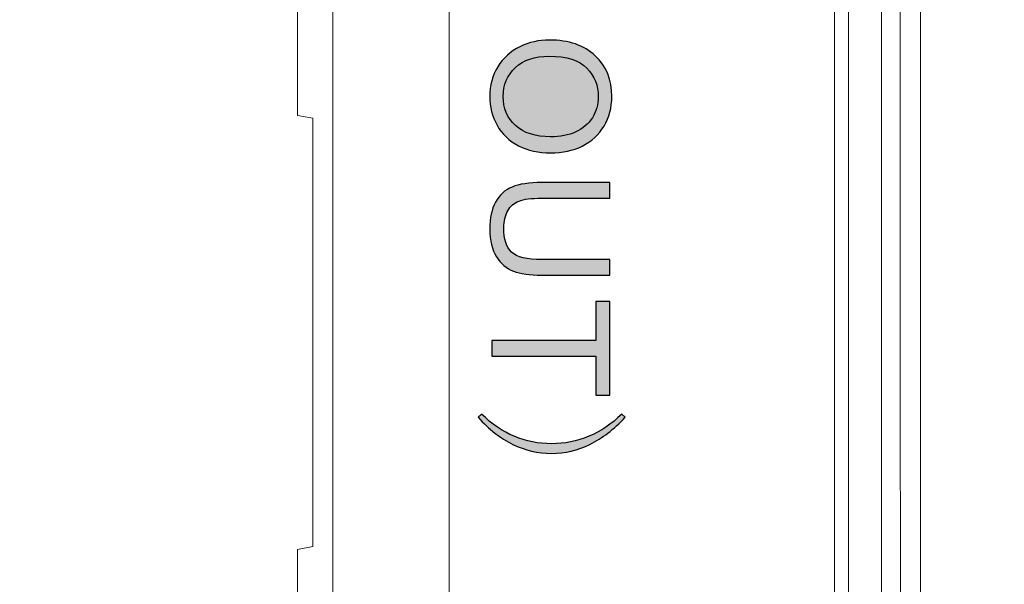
# Model space of a CAD drawing. Header units: millimetres. Extents: x -296 to 295, y -209 to 209.
# Tile 5 of 123: x -251 to -239, y -151 to -144. Entities that reach past the tile are written whole.
import ezdxf

# ---------------------------------------------------------------- set-up
doc = ezdxf.new("R2010")
doc.units = ezdxf.units.MM
doc.header["$MEASUREMENT"] = 0
doc.layers.add('layer 1', color=7, linetype='Continuous')

msp = doc.modelspace()

# ---------------------------------------------------------------- hatches: boundary and pattern name
at = {"layer": 'layer 1'}
h = msp.add_hatch(color=250, dxfattribs=at)
edge = h.paths.add_edge_path()
edge.add_spline(control_points=[(-244.371, -144.3356), (-244.1198, -144.3356), (-243.923, -144.4033), (-243.7808, -144.5385), (-243.6387, -144.6736), (-243.5677, -144.8478), (-243.5677, -145.0616), (-243.5677, -145.2017), (-243.6013, -145.3276), (-243.6679, -145.4402), (-243.7346, -145.5524), (-243.8277, -145.6381), (-243.9473, -145.697), (-244.0666, -145.7559), (-244.202, -145.7855), (-244.3534, -145.7855), (-244.5069, -145.7855), (-244.6444, -145.7545), (-244.7654, -145.6924), (-244.8868, -145.6303), (-244.9785, -145.5425), (-245.0406, -145.4289), (-245.1031, -145.3149), (-245.1341, -145.1922), (-245.1341, -145.0606), (-245.1341, -144.9177), (-245.0995, -144.7903), (-245.0307, -144.6778), (-244.9619, -144.5656), (-244.8681, -144.4802), (-244.7489, -144.4224), (-244.63, -144.3645), (-244.504, -144.3356), (-244.371, -144.3356)], knot_values=[0, 0, 0, 0, 0.0909091, 0.0909091, 0.0909091, 0.1818182, 0.1818182, 0.1818182, 0.2727273, 0.2727273, 0.2727273, 0.3636364, 0.3636364, 0.3636364, 0.4545455, 0.4545455, 0.4545455, 0.5454545, 0.5454545, 0.5454545, 0.6363636, 0.6363636, 0.6363636, 0.7272727, 0.7272727, 0.7272727, 0.8181818, 0.8181818, 0.8181818, 0.9090909, 0.9090909, 0.9090909, 1, 1, 1, 1], degree=3, periodic=1)
h = msp.add_hatch(color=250, dxfattribs=at)
edge = h.paths.add_edge_path()
edge.add_spline(control_points=[(-244.3746, -144.543), (-244.5569, -144.543), (-244.7005, -144.5921), (-244.8053, -144.6901), (-244.9101, -144.7882), (-244.9626, -144.9113), (-244.9626, -145.0595), (-244.9626, -145.2105), (-244.9097, -145.3343), (-244.8039, -145.4321), (-244.6981, -145.5294), (-244.5478, -145.5781), (-244.353, -145.5781), (-244.2299, -145.5781), (-244.1223, -145.5573), (-244.0306, -145.5157), (-243.9389, -145.474), (-243.8676, -145.413), (-243.8172, -145.3329), (-243.7667, -145.2525), (-243.7413, -145.1625), (-243.7413, -145.0627), (-243.7413, -144.9209), (-243.79, -144.7988), (-243.8874, -144.6965), (-243.9847, -144.5942), (-244.147, -144.543), (-244.3746, -144.543)], knot_values=[0, 0, 0, 0, 0.1111111, 0.1111111, 0.1111111, 0.2222222, 0.2222222, 0.2222222, 0.3333333, 0.3333333, 0.3333333, 0.4444444, 0.4444444, 0.4444444, 0.5555556, 0.5555556, 0.5555556, 0.6666667, 0.6666667, 0.6666667, 0.7777778, 0.7777778, 0.7777778, 0.8888889, 0.8888889, 0.8888889, 1, 1, 1, 1], degree=3, periodic=1)
h = msp.add_hatch(color=250, dxfattribs=at)
edge = h.paths.add_edge_path()
edge.add_spline(control_points=[(-243.5931, -147.1537), (-243.5931, -147.1537), (-243.5931, -147.3548), (-243.5931, -147.3548), (-243.5931, -147.3548), (-244.4684, -147.3548), (-244.4684, -147.3548), (-244.6208, -147.3548), (-244.7418, -147.3375), (-244.8314, -147.3033), (-244.9207, -147.2687), (-244.9937, -147.2066), (-245.0498, -147.117), (-245.1059, -147.0271), (-245.1341, -146.9096), (-245.1341, -146.7635), (-245.1341, -146.6221), (-245.1098, -146.506), (-245.0607, -146.416), (-245.0117, -146.3257), (-244.9411, -146.2615), (-244.8483, -146.2231), (-244.7556, -146.1846), (-244.6289, -146.1652), (-244.4684, -146.1652), (-244.4684, -146.1652), (-243.5931, -146.1652), (-243.5931, -146.1652), (-243.5931, -146.1652), (-243.5931, -146.3663), (-243.5931, -146.3663), (-243.5931, -146.3663), (-244.468, -146.3663), (-244.468, -146.3663), (-244.5996, -146.3663), (-244.697, -146.3787), (-244.7591, -146.403), (-244.8215, -146.4273), (-244.8699, -146.469), (-244.9034, -146.5286), (-244.9372, -146.5879), (-244.9542, -146.6605), (-244.9542, -146.7463), (-244.9542, -146.893), (-244.9207, -146.9978), (-244.854, -147.0602), (-244.787, -147.1227), (-244.6585, -147.1537), (-244.468, -147.1537), (-244.468, -147.1537), (-243.5931, -147.1537), (-243.5931, -147.1537)], knot_values=[0, 0, 0, 0, 0.0588235, 0.0588235, 0.0588235, 0.1176471, 0.1176471, 0.1176471, 0.1764706, 0.1764706, 0.1764706, 0.2352941, 0.2352941, 0.2352941, 0.2941176, 0.2941176, 0.2941176, 0.3529412, 0.3529412, 0.3529412, 0.4117647, 0.4117647, 0.4117647, 0.4705882, 0.4705882, 0.4705882, 0.5294118, 0.5294118, 0.5294118, 0.5882353, 0.5882353, 0.5882353, 0.6470588, 0.6470588, 0.6470588, 0.7058824, 0.7058824, 0.7058824, 0.7647059, 0.7647059, 0.7647059, 0.8235294, 0.8235294, 0.8235294, 0.8823529, 0.8823529, 0.8823529, 0.9411765, 0.9411765, 0.9411765, 1, 1, 1, 1], degree=3, periodic=1)
h = msp.add_hatch(color=250, dxfattribs=at)
edge = h.paths.add_edge_path()
edge.add_spline(control_points=[(-245.1087, -148.1924), (-245.1087, -148.1924), (-243.7709, -148.1924), (-243.7709, -148.1924), (-243.7709, -148.1924), (-243.7709, -147.6929), (-243.7709, -147.6929), (-243.7709, -147.6929), (-243.5931, -147.6929), (-243.5931, -147.6929), (-243.5931, -147.6929), (-243.5931, -148.8931), (-243.5931, -148.8931), (-243.5931, -148.8931), (-243.7709, -148.8931), (-243.7709, -148.8931), (-243.7709, -148.8931), (-243.7709, -148.3935), (-243.7709, -148.3935), (-243.7709, -148.3935), (-245.1087, -148.3935), (-245.1087, -148.3935), (-245.1087, -148.3935), (-245.1087, -148.1924), (-245.1087, -148.1924)], knot_values=[0, 0, 0, 0, 0.125, 0.125, 0.125, 0.25, 0.25, 0.25, 0.375, 0.375, 0.375, 0.5, 0.5, 0.5, 0.625, 0.625, 0.625, 0.75, 0.75, 0.75, 0.875, 0.875, 0.875, 1, 1, 1, 1], degree=3, periodic=1)
h = msp.add_hatch(color=250, dxfattribs=at)
edge = h.paths.add_edge_path()
edge.add_spline(control_points=[(-243.8644, -149.4228), (-243.7127, -149.3593), (-243.5709, -149.2644), (-243.4386, -149.1374), (-243.4386, -149.1374), (-243.397, -149.179), (-243.397, -149.179), (-243.5406, -149.3331), (-243.6905, -149.4489), (-243.8479, -149.5261), (-244.0048, -149.6034), (-244.1689, -149.6418), (-244.3396, -149.6418), (-244.516, -149.6418), (-244.6829, -149.6034), (-244.8399, -149.5261), (-244.9972, -149.4489), (-245.1447, -149.3331), (-245.2823, -149.179), (-245.2823, -149.179), (-245.241, -149.1374), (-245.241, -149.1374), (-245.1087, -149.2644), (-244.9683, -149.3593), (-244.8194, -149.4228), (-244.6705, -149.4863), (-244.5107, -149.518), (-244.3396, -149.518), (-244.1745, -149.518), (-244.0158, -149.4863), (-243.8644, -149.4228)], knot_values=[0, 0, 0, 0, 0.1, 0.1, 0.1, 0.2, 0.2, 0.2, 0.3, 0.3, 0.3, 0.4, 0.4, 0.4, 0.5, 0.5, 0.5, 0.6, 0.6, 0.6, 0.7, 0.7, 0.7, 0.8, 0.8, 0.8, 0.9, 0.9, 0.9, 1, 1, 1, 1], degree=3, periodic=1)

# ---------------------------------------------------------------- linework, layer by layer
at = {"layer": 'layer 1', "color": 1, "lineweight": 0}
msp.add_open_spline([(295.3283, 209.2747), (295.3283, 209.2747), (295.3283, -208.9236), (295.3283, -208.9236), (295.3283, -208.9236), (-296.1944, -208.9236), (-296.1944, -208.9236), (-296.1944, -208.9236), (-296.1944, 209.2747), (-296.1944, 209.2747), (-296.1944, 209.2747), (295.3283, 209.2747), (295.3283, 209.2747)], degree=3, knots=[0, 0, 0, 0, 0.25, 0.25, 0.25, 0.5, 0.5, 0.5, 0.75, 0.75, 0.75, 1, 1, 1, 1], dxfattribs=at)
at = {"layer": 'layer 1', "color": 5, "lineweight": 0}
msp.add_open_spline([(-281.2487, 194.7284), (-281.2487, 194.7284), (-281.2487, -197.0649), (-281.2487, -197.0649), (-281.2487, -197.0649), (283.3586, -197.0649), (283.3586, -197.0649)], degree=3, knots=[0, 0, 0, 0, 0.5, 0.5, 0.5, 1, 1, 1, 1], dxfattribs=at)
at = {"layer": 'layer 1', "lineweight": 9}
for points in [[(-247.1477, -168.6581), (-247.1477, -168.6581), (-247.1477, -34.8388), (-247.1477, -34.8388)], [(-245.6541, -174.5897), (-245.6541, -174.5897), (-245.6541, -34.8388), (-245.6541, -34.8388)], [(-240.7077, -119.7638), (-240.7077, -119.7638), (-240.7077, -160.2388), (-240.7077, -160.2388)], [(-240.5309, -160.2388), (-240.5309, -160.2388), (-240.5309, -119.7638), (-240.5309, -119.7638)], [(-240.1041, -119.7638), (-240.1041, -119.7638), (-240.1041, -160.2388), (-240.1041, -160.2388)], [(-239.8614, -160.2388), (-239.8614, -160.2388), (-239.8713, -119.7638), (-239.8713, -119.7638)], [(-239.6041, -119.7466), (-239.6041, -119.7466), (-239.6041, -160.246), (-239.6041, -160.246)], [(-247.6041, -145.3035), (-247.6041, -145.3035), (-247.6041, -136.3388), (-247.6041, -136.3388)], [(-247.4041, -145.3388), (-247.4041, -145.3388), (-247.6041, -145.3035), (-247.6041, -145.3035)], [(-247.4041, -145.3388), (-247.4041, -145.3388), (-247.4041, -150.8388), (-247.4041, -150.8388)], [(-247.4041, -150.8388), (-247.4041, -150.8388), (-247.6041, -150.874), (-247.6041, -150.874)], [(-247.6041, -173.7888), (-247.6041, -173.7888), (-247.6041, -150.874), (-247.6041, -150.874)]]:
    msp.add_open_spline(points, degree=3, dxfattribs=at)
at = {"layer": 'layer 1', "color": 250}
for points, knots in [([(-244.371, -144.3356), (-244.1198, -144.3356), (-243.923, -144.4033), (-243.7808, -144.5385), (-243.6387, -144.6736), (-243.5677, -144.8478), (-243.5677, -145.0616), (-243.5677, -145.2017), (-243.6013, -145.3276), (-243.6679, -145.4402), (-243.7346, -145.5524), (-243.8277, -145.6381), (-243.9473, -145.697), (-244.0666, -145.7559), (-244.202, -145.7855), (-244.3534, -145.7855), (-244.5069, -145.7855), (-244.6444, -145.7545), (-244.7654, -145.6924), (-244.8868, -145.6303), (-244.9785, -145.5425), (-245.0406, -145.4289), (-245.1031, -145.3149), (-245.1341, -145.1922), (-245.1341, -145.0606), (-245.1341, -144.9177), (-245.0995, -144.7903), (-245.0307, -144.6778), (-244.9619, -144.5656), (-244.8681, -144.4802), (-244.7489, -144.4224), (-244.63, -144.3645), (-244.504, -144.3356), (-244.371, -144.3356)], [0, 0, 0, 0, 0.0909091, 0.0909091, 0.0909091, 0.1818182, 0.1818182, 0.1818182, 0.2727273, 0.2727273, 0.2727273, 0.3636364, 0.3636364, 0.3636364, 0.4545455, 0.4545455, 0.4545455, 0.5454545, 0.5454545, 0.5454545, 0.6363636, 0.6363636, 0.6363636, 0.7272727, 0.7272727, 0.7272727, 0.8181818, 0.8181818, 0.8181818, 0.9090909, 0.9090909, 0.9090909, 1, 1, 1, 1]), ([(-244.3746, -144.543), (-244.5569, -144.543), (-244.7005, -144.5921), (-244.8053, -144.6901), (-244.9101, -144.7882), (-244.9626, -144.9113), (-244.9626, -145.0595), (-244.9626, -145.2105), (-244.9097, -145.3343), (-244.8039, -145.4321), (-244.6981, -145.5294), (-244.5478, -145.5781), (-244.353, -145.5781), (-244.2299, -145.5781), (-244.1223, -145.5573), (-244.0306, -145.5157), (-243.9389, -145.474), (-243.8676, -145.413), (-243.8172, -145.3329), (-243.7667, -145.2525), (-243.7413, -145.1625), (-243.7413, -145.0627), (-243.7413, -144.9209), (-243.79, -144.7988), (-243.8874, -144.6965), (-243.9847, -144.5942), (-244.147, -144.543), (-244.3746, -144.543)], [0, 0, 0, 0, 0.1111111, 0.1111111, 0.1111111, 0.2222222, 0.2222222, 0.2222222, 0.3333333, 0.3333333, 0.3333333, 0.4444444, 0.4444444, 0.4444444, 0.5555556, 0.5555556, 0.5555556, 0.6666667, 0.6666667, 0.6666667, 0.7777778, 0.7777778, 0.7777778, 0.8888889, 0.8888889, 0.8888889, 1, 1, 1, 1]), ([(-243.5931, -147.1537), (-243.5931, -147.1537), (-243.5931, -147.3548), (-243.5931, -147.3548), (-243.5931, -147.3548), (-244.4684, -147.3548), (-244.4684, -147.3548), (-244.6208, -147.3548), (-244.7418, -147.3375), (-244.8314, -147.3033), (-244.9207, -147.2687), (-244.9937, -147.2066), (-245.0498, -147.117), (-245.1059, -147.0271), (-245.1341, -146.9096), (-245.1341, -146.7635), (-245.1341, -146.6221), (-245.1098, -146.506), (-245.0607, -146.416), (-245.0117, -146.3257), (-244.9411, -146.2615), (-244.8483, -146.2231), (-244.7556, -146.1846), (-244.6289, -146.1652), (-244.4684, -146.1652), (-244.4684, -146.1652), (-243.5931, -146.1652), (-243.5931, -146.1652), (-243.5931, -146.1652), (-243.5931, -146.3663), (-243.5931, -146.3663), (-243.5931, -146.3663), (-244.468, -146.3663), (-244.468, -146.3663), (-244.5996, -146.3663), (-244.697, -146.3787), (-244.7591, -146.403), (-244.8215, -146.4273), (-244.8699, -146.469), (-244.9034, -146.5286), (-244.9372, -146.5879), (-244.9542, -146.6605), (-244.9542, -146.7463), (-244.9542, -146.893), (-244.9207, -146.9978), (-244.854, -147.0602), (-244.787, -147.1227), (-244.6585, -147.1537), (-244.468, -147.1537), (-244.468, -147.1537), (-243.5931, -147.1537), (-243.5931, -147.1537)], [0, 0, 0, 0, 0.0588235, 0.0588235, 0.0588235, 0.1176471, 0.1176471, 0.1176471, 0.1764706, 0.1764706, 0.1764706, 0.2352941, 0.2352941, 0.2352941, 0.2941176, 0.2941176, 0.2941176, 0.3529412, 0.3529412, 0.3529412, 0.4117647, 0.4117647, 0.4117647, 0.4705882, 0.4705882, 0.4705882, 0.5294118, 0.5294118, 0.5294118, 0.5882353, 0.5882353, 0.5882353, 0.6470588, 0.6470588, 0.6470588, 0.7058824, 0.7058824, 0.7058824, 0.7647059, 0.7647059, 0.7647059, 0.8235294, 0.8235294, 0.8235294, 0.8823529, 0.8823529, 0.8823529, 0.9411765, 0.9411765, 0.9411765, 1, 1, 1, 1]), ([(-245.1087, -148.1924), (-245.1087, -148.1924), (-243.7709, -148.1924), (-243.7709, -148.1924), (-243.7709, -148.1924), (-243.7709, -147.6929), (-243.7709, -147.6929), (-243.7709, -147.6929), (-243.5931, -147.6929), (-243.5931, -147.6929), (-243.5931, -147.6929), (-243.5931, -148.8931), (-243.5931, -148.8931), (-243.5931, -148.8931), (-243.7709, -148.8931), (-243.7709, -148.8931), (-243.7709, -148.8931), (-243.7709, -148.3935), (-243.7709, -148.3935), (-243.7709, -148.3935), (-245.1087, -148.3935), (-245.1087, -148.3935), (-245.1087, -148.3935), (-245.1087, -148.1924), (-245.1087, -148.1924)], [0, 0, 0, 0, 0.125, 0.125, 0.125, 0.25, 0.25, 0.25, 0.375, 0.375, 0.375, 0.5, 0.5, 0.5, 0.625, 0.625, 0.625, 0.75, 0.75, 0.75, 0.875, 0.875, 0.875, 1, 1, 1, 1]), ([(-243.8644, -149.4228), (-243.7127, -149.3593), (-243.5709, -149.2644), (-243.4386, -149.1374), (-243.4386, -149.1374), (-243.397, -149.179), (-243.397, -149.179), (-243.5406, -149.3331), (-243.6905, -149.4489), (-243.8479, -149.5261), (-244.0048, -149.6034), (-244.1689, -149.6418), (-244.3396, -149.6418), (-244.516, -149.6418), (-244.6829, -149.6034), (-244.8399, -149.5261), (-244.9972, -149.4489), (-245.1447, -149.3331), (-245.2823, -149.179), (-245.2823, -149.179), (-245.241, -149.1374), (-245.241, -149.1374), (-245.1087, -149.2644), (-244.9683, -149.3593), (-244.8194, -149.4228), (-244.6705, -149.4863), (-244.5107, -149.518), (-244.3396, -149.518), (-244.1745, -149.518), (-244.0158, -149.4863), (-243.8644, -149.4228)], [0, 0, 0, 0, 0.1, 0.1, 0.1, 0.2, 0.2, 0.2, 0.3, 0.3, 0.3, 0.4, 0.4, 0.4, 0.5, 0.5, 0.5, 0.6, 0.6, 0.6, 0.7, 0.7, 0.7, 0.8, 0.8, 0.8, 0.9, 0.9, 0.9, 1, 1, 1, 1])]:
    msp.add_open_spline(points, degree=3, knots=knots, dxfattribs=at)

doc.saveas('drawing.dxf')
